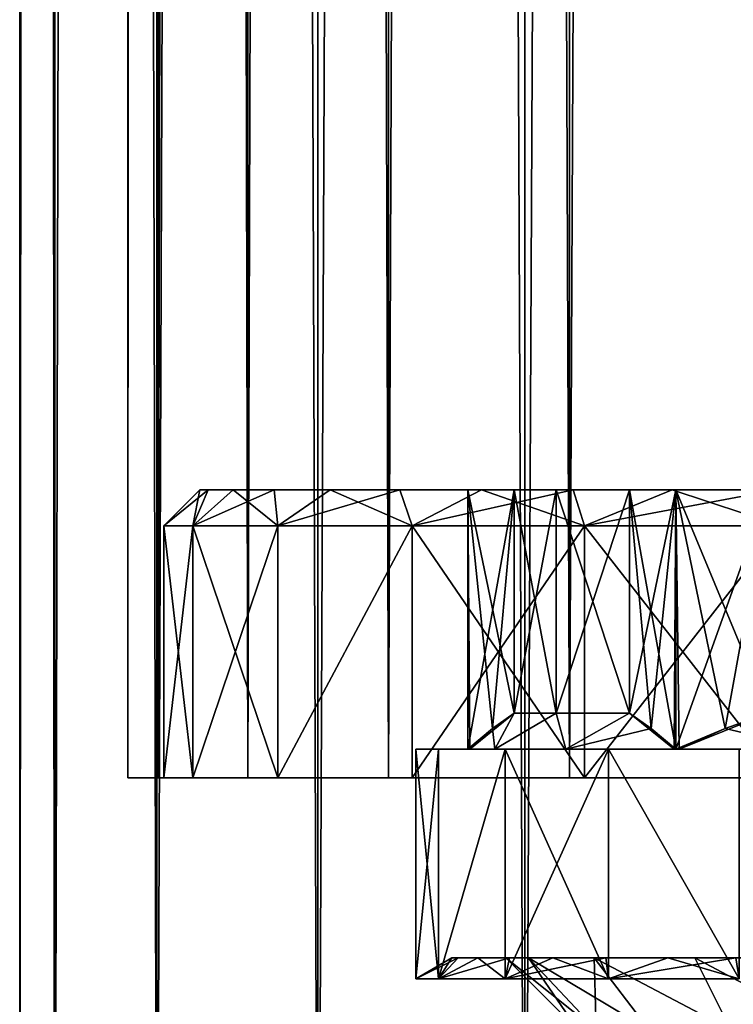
# Model space of a CAD drawing. Header units: millimetres. Extents: x -144 to 364, y -408 to 1133.
# Tile 170 of 256: x -12 to -2, y 47 to 60. Entities that reach past the tile are written whole.
import ezdxf

# ---------------------------------------------------------------- set-up
doc = ezdxf.new("R2010")
doc.units = ezdxf.units.MM
doc.header["$LTSCALE"] = 41.718519
for name, color, linetype in [('356', 7, 'CONTINUOUS'), ('373', 7, 'CONTINUOUS'), ('374', 7, 'CONTINUOUS'), ('379', 7, 'CONTINUOUS'), ('380', 7, 'CONTINUOUS'), ('406', 7, 'CONTINUOUS'), ('407', 7, 'CONTINUOUS'), ('408', 7, 'CONTINUOUS'), ('412', 7, 'CONTINUOUS'), ('413', 7, 'CONTINUOUS'), ('414', 7, 'CONTINUOUS'), ('415', 7, 'CONTINUOUS'), ('416', 7, 'CONTINUOUS'), ('417', 7, 'CONTINUOUS'), ('419', 7, 'CONTINUOUS'), ('421', 7, 'CONTINUOUS'), ('422', 7, 'CONTINUOUS'), ('423', 7, 'CONTINUOUS'), ('426', 7, 'CONTINUOUS'), ('427', 7, 'CONTINUOUS'), ('428', 7, 'CONTINUOUS'), ('439', 7, 'CONTINUOUS'), ('440', 7, 'CONTINUOUS'), ('755', 7, 'CONTINUOUS'), ('756', 7, 'CONTINUOUS'), ('758', 7, 'CONTINUOUS'), ('759', 7, 'CONTINUOUS'), ('760', 7, 'CONTINUOUS'), ('761', 7, 'CONTINUOUS'), ('762', 7, 'CONTINUOUS')]:
    doc.layers.add(name, color=color, linetype=linetype)

msp = doc.modelspace()

# ---------------------------------------------------------------- linework, layer by layer
at = {"layer": '356', "color": 7, "linetype": 'CONTINUOUS', "true_color": 0xaaaaaa}
for points in [[(-5.909, 47.25, -1.042), (-6, 47.25), (-4.933, 47.25, -1.796), (-5.909, 47.25, -1.042)], [(-6, 47.25), (-5.909, 47.25, 1.042), (-5.25, 47.25), (-6, 47.25)], [(-6, 47.25), (-5.25, 47.25), (-4.933, 47.25, -1.796), (-6, 47.25)], [(-5.638, 47.25, -2.052), (-5.909, 47.25, -1.042), (-4.933, 47.25, -1.796), (-5.638, 47.25, -2.052)], [(-5.909, 47.25, 1.042), (-5.638, 47.25, 2.052), (-4.933, 47.25, 1.796), (-5.909, 47.25, 1.042)], [(-5.25, 47.25), (-5.909, 47.25, 1.042), (-4.933, 47.25, 1.796), (-5.25, 47.25)], [(-5.196, 47.25, -3), (-5.638, 47.25, -2.052), (-4.022, 47.25, -3.375), (-5.196, 47.25, -3)], [(-4.022, 47.25, -3.375), (-5.638, 47.25, -2.052), (-4.933, 47.25, -1.796), (-4.022, 47.25, -3.375)], [(-5.638, 47.25, 2.052), (-5.196, 47.25, 3), (-4.933, 47.25, 1.796), (-5.638, 47.25, 2.052)], [(-4.596, 47.25, -3.857), (-5.196, 47.25, -3), (-4.022, 47.25, -3.375), (-4.596, 47.25, -3.857)], [(-5.196, 47.25, 3), (-4.596, 47.25, 3.857), (-4.022, 47.25, 3.375), (-5.196, 47.25, 3)], [(-4.933, 47.25, 1.796), (-5.196, 47.25, 3), (-4.022, 47.25, 3.375), (-4.933, 47.25, 1.796)], [(-3.857, 47.25, -4.596), (-4.596, 47.25, -3.857), (-2.625, 47.25, -4.547), (-3.857, 47.25, -4.596)], [(-2.625, 47.25, -4.547), (-4.596, 47.25, -3.857), (-4.022, 47.25, -3.375), (-2.625, 47.25, -4.547)], [(-4.596, 47.25, 3.857), (-3.857, 47.25, 4.596), (-2.625, 47.25, 4.547), (-4.596, 47.25, 3.857)], [(-4.022, 47.25, 3.375), (-4.596, 47.25, 3.857), (-2.625, 47.25, 4.547), (-4.022, 47.25, 3.375)], [(-3, 47.25, -5.196), (-3.857, 47.25, -4.596), (-0.912, 47.25, -5.17), (-3, 47.25, -5.196)], [(-0.912, 47.25, -5.17), (-3.857, 47.25, -4.596), (-2.625, 47.25, -4.547), (-0.912, 47.25, -5.17)], [(-3.857, 47.25, 4.596), (-3, 47.25, 5.196), (-0.912, 47.25, 5.17), (-3.857, 47.25, 4.596)], [(-2.625, 47.25, 4.547), (-3.857, 47.25, 4.596), (-0.912, 47.25, 5.17), (-2.625, 47.25, 4.547)], [(-2.052, 47.25, -5.638), (-3, 47.25, -5.196), (2.052, 47.25, -5.638), (-2.052, 47.25, -5.638)], [(2.052, 47.25, -5.638), (-3, 47.25, -5.196), (3, 47.25, -5.196), (2.052, 47.25, -5.638)], [(3, 47.25, -5.196), (-3, 47.25, -5.196), (-0.912, 47.25, -5.17), (3, 47.25, -5.196)], [(-2.052, 47.25, 5.638), (3, 47.25, 5.196), (-3, 47.25, 5.196), (-2.052, 47.25, 5.638)], [(-3, 47.25, 5.196), (3, 47.25, 5.196), (0.912, 47.25, 5.17), (-3, 47.25, 5.196)], [(-0.912, 47.25, 5.17), (-3, 47.25, 5.196), (0.912, 47.25, 5.17), (-0.912, 47.25, 5.17)]]:
    msp.add_3dface(points, dxfattribs=at)
at = {"layer": '373', "color": 7, "linetype": 'CONTINUOUS', "true_color": 0xaaaaaa}
for points in [[(-6, 47.25), (-6.5, 46.961), (-6.182, 46.961, 2.009), (-6, 47.25)], [(-5.909, 47.25, 1.042), (-6, 47.25), (-6.182, 46.961, 2.009), (-5.909, 47.25, 1.042)], [(-5.638, 47.25, 2.052), (-5.909, 47.25, 1.042), (-6.182, 46.961, 2.009), (-5.638, 47.25, 2.052)], [(-5.259, 46.961, 3.821), (-5.638, 47.25, 2.052), (-6.182, 46.961, 2.009), (-5.259, 46.961, 3.821)], [(-5.196, 47.25, 3), (-5.638, 47.25, 2.052), (-5.259, 46.961, 3.821), (-5.196, 47.25, 3)], [(-4.596, 47.25, 3.857), (-5.196, 47.25, 3), (-5.259, 46.961, 3.821), (-4.596, 47.25, 3.857)], [(-3.821, 46.961, 5.259), (-4.596, 47.25, 3.857), (-5.259, 46.961, 3.821), (-3.821, 46.961, 5.259)], [(-3.857, 47.25, 4.596), (-4.596, 47.25, 3.857), (-3.821, 46.961, 5.259), (-3.857, 47.25, 4.596)], [(-3, 47.25, 5.196), (-3.857, 47.25, 4.596), (-3.821, 46.961, 5.259), (-3, 47.25, 5.196)], [(-2.009, 46.961, 6.182), (-3, 47.25, 5.196), (-3.821, 46.961, 5.259), (-2.009, 46.961, 6.182)], [(-2.052, 47.25, 5.638), (-3, 47.25, 5.196), (-2.009, 46.961, 6.182), (-2.052, 47.25, 5.638)]]:
    msp.add_3dface(points, dxfattribs=at)
at = {"layer": '374', "color": 7, "linetype": 'CONTINUOUS', "true_color": 0xaaaaaa}
for points in [[(-6, 47.25), (-5.909, 47.25, -1.042), (-6.5, 46.961), (-6, 47.25)], [(-6.5, 46.961), (-5.909, 47.25, -1.042), (-6.182, 46.961, -2.009), (-6.5, 46.961)], [(-5.909, 47.25, -1.042), (-5.638, 47.25, -2.052), (-6.182, 46.961, -2.009), (-5.909, 47.25, -1.042)], [(-5.638, 47.25, -2.052), (-5.196, 47.25, -3), (-6.182, 46.961, -2.009), (-5.638, 47.25, -2.052)], [(-6.182, 46.961, -2.009), (-5.196, 47.25, -3), (-5.259, 46.961, -3.821), (-6.182, 46.961, -2.009)], [(-5.196, 47.25, -3), (-4.596, 47.25, -3.857), (-5.259, 46.961, -3.821), (-5.196, 47.25, -3)], [(-4.596, 47.25, -3.857), (-3.857, 47.25, -4.596), (-5.259, 46.961, -3.821), (-4.596, 47.25, -3.857)], [(-5.259, 46.961, -3.821), (-3.857, 47.25, -4.596), (-3.821, 46.961, -5.259), (-5.259, 46.961, -3.821)], [(-3.857, 47.25, -4.596), (-3, 47.25, -5.196), (-3.821, 46.961, -5.259), (-3.857, 47.25, -4.596)], [(-3, 47.25, -5.196), (-2.052, 47.25, -5.638), (-3.821, 46.961, -5.259), (-3, 47.25, -5.196)], [(-3.821, 46.961, -5.259), (-2.052, 47.25, -5.638), (-2.009, 46.961, -6.182), (-3.821, 46.961, -5.259)]]:
    msp.add_3dface(points, dxfattribs=at)
at = {"layer": '379', "color": 7, "linetype": 'CONTINUOUS', "true_color": 0xaaaaaa}
for points in [[(-5.25, 47.25), (-4.933, 47.25, 1.796), (-4.25, 46.25), (-5.25, 47.25)], [(-4.933, 47.25, 1.796), (-4.022, 47.25, 3.375), (-3.994, 46.25, 1.454), (-4.933, 47.25, 1.796)], [(-4.933, 47.25, 1.796), (-3.994, 46.25, 1.454), (-4.25, 46.25), (-4.933, 47.25, 1.796)], [(-4.022, 47.25, 3.375), (-2.625, 47.25, 4.547), (-2.125, 46.25, 3.681), (-4.022, 47.25, 3.375)], [(-4.022, 47.25, 3.375), (-2.125, 46.25, 3.681), (-3.256, 46.25, 2.732), (-4.022, 47.25, 3.375)], [(-4.022, 47.25, 3.375), (-3.256, 46.25, 2.732), (-3.994, 46.25, 1.454), (-4.022, 47.25, 3.375)], [(-2.625, 47.25, 4.547), (-0.912, 47.25, 5.17), (-0.738, 46.25, 4.185), (-2.625, 47.25, 4.547)], [(-2.625, 47.25, 4.547), (-0.738, 46.25, 4.185), (-2.125, 46.25, 3.681), (-2.625, 47.25, 4.547)]]:
    msp.add_3dface(points, dxfattribs=at)
at = {"layer": '380', "color": 7, "linetype": 'CONTINUOUS', "true_color": 0xaaaaaa}
for points in [[(-4.933, 47.25, -1.796), (-5.25, 47.25), (-3.994, 46.25, -1.454), (-4.933, 47.25, -1.796)], [(-5.25, 47.25), (-4.25, 46.25), (-3.994, 46.25, -1.454), (-5.25, 47.25)], [(-4.022, 47.25, -3.375), (-4.933, 47.25, -1.796), (-3.256, 46.25, -2.732), (-4.022, 47.25, -3.375)], [(-4.933, 47.25, -1.796), (-3.994, 46.25, -1.454), (-3.256, 46.25, -2.732), (-4.933, 47.25, -1.796)], [(-2.625, 47.25, -4.547), (-4.022, 47.25, -3.375), (-2.125, 46.25, -3.681), (-2.625, 47.25, -4.547)], [(-4.022, 47.25, -3.375), (-3.256, 46.25, -2.732), (-2.125, 46.25, -3.681), (-4.022, 47.25, -3.375)], [(-0.912, 47.25, -5.17), (-2.625, 47.25, -4.547), (-0.738, 46.25, -4.185), (-0.912, 47.25, -5.17)], [(-2.625, 47.25, -4.547), (-2.125, 46.25, -3.681), (-0.738, 46.25, -4.185), (-2.625, 47.25, -4.547)]]:
    msp.add_3dface(points, dxfattribs=at)
at = {"layer": '406', "color": 7, "linetype": 'CONTINUOUS', "true_color": 0xaaaaaa}
for points in [[(-10, 49.75), (-9.595, 49.75, 2.817), (-10, 53.25), (-10, 49.75)], [(-10, 53.25), (-9.595, 49.75, 2.817), (-9.595, 53.25, 2.817), (-10, 53.25)], [(-9.595, 49.75, 2.817), (-8.413, 49.75, 5.406), (-9.595, 53.25, 2.817), (-9.595, 49.75, 2.817)], [(-9.595, 53.25, 2.817), (-8.413, 49.75, 5.406), (-8.413, 53.25, 5.406), (-9.595, 53.25, 2.817)], [(-8.413, 49.75, 5.406), (-6.549, 49.75, 7.558), (-6.549, 53.25, 7.557), (-8.413, 49.75, 5.406)], [(-8.413, 53.25, 5.406), (-8.413, 49.75, 5.406), (-6.549, 53.25, 7.557), (-8.413, 53.25, 5.406)], [(-6.549, 49.75, 7.558), (-4.154, 49.75, 9.096), (-6.549, 53.25, 7.557), (-6.549, 49.75, 7.558)], [(-6.549, 53.25, 7.557), (-4.154, 49.75, 9.096), (-4.154, 53.25, 9.096), (-6.549, 53.25, 7.557)], [(-4.154, 49.75, 9.096), (-1.423, 49.75, 9.898), (-4.154, 53.25, 9.096), (-4.154, 49.75, 9.096)], [(-4.154, 53.25, 9.096), (-1.423, 49.75, 9.898), (-1.423, 53.25, 9.898), (-4.154, 53.25, 9.096)]]:
    msp.add_3dface(points, dxfattribs=at)
at = {"layer": '407', "color": 7, "linetype": 'CONTINUOUS', "true_color": 0xaaaaaa}
for points in [[(-10, 49.75), (-10.5, 49.75), (-10.075, 49.75, 2.958), (-10, 49.75)], [(-10.5, 49.75), (-10, 49.75), (-9.595, 49.75, -2.817), (-10.5, 49.75)], [(-10.075, 49.75, -2.958), (-10.5, 49.75), (-9.595, 49.75, -2.817), (-10.075, 49.75, -2.958)], [(-8.413, 49.75, 5.406), (-9.595, 49.75, 2.817), (-10.075, 49.75, 2.958), (-8.413, 49.75, 5.406)], [(-8.833, 49.75, 5.677), (-8.413, 49.75, 5.406), (-10.075, 49.75, 2.958), (-8.833, 49.75, 5.677)], [(-9.595, 49.75, 2.817), (-10, 49.75), (-10.075, 49.75, 2.958), (-9.595, 49.75, 2.817)], [(-8.833, 49.75, -5.677), (-10.075, 49.75, -2.958), (-8.413, 49.75, -5.406), (-8.833, 49.75, -5.677)], [(-8.413, 49.75, -5.406), (-10.075, 49.75, -2.958), (-9.595, 49.75, -2.817), (-8.413, 49.75, -5.406)], [(-6.549, 49.75, 7.558), (-8.413, 49.75, 5.406), (-8.833, 49.75, 5.677), (-6.549, 49.75, 7.558)], [(-6.876, 49.75, 7.935), (-6.549, 49.75, 7.558), (-8.833, 49.75, 5.677), (-6.876, 49.75, 7.935)], [(-6.876, 49.75, -7.935), (-8.833, 49.75, -5.677), (-6.549, 49.75, -7.558), (-6.876, 49.75, -7.935)], [(-6.549, 49.75, -7.558), (-8.833, 49.75, -5.677), (-8.413, 49.75, -5.406), (-6.549, 49.75, -7.558)], [(-4.154, 49.75, 9.096), (-6.549, 49.75, 7.558), (-6.876, 49.75, 7.935), (-4.154, 49.75, 9.096)], [(-4.362, 49.75, 9.551), (-4.154, 49.75, 9.096), (-6.876, 49.75, 7.935), (-4.362, 49.75, 9.551)], [(-4.362, 49.75, -9.551), (-6.876, 49.75, -7.935), (-4.154, 49.75, -9.096), (-4.362, 49.75, -9.551)], [(-4.154, 49.75, -9.096), (-6.876, 49.75, -7.935), (-6.549, 49.75, -7.558), (-4.154, 49.75, -9.096)], [(-1.423, 49.75, 9.898), (-4.154, 49.75, 9.096), (-4.362, 49.75, 9.551), (-1.423, 49.75, 9.898)], [(-1.494, 49.75, 10.393), (-1.423, 49.75, 9.898), (-4.362, 49.75, 9.551), (-1.494, 49.75, 10.393)], [(-1.494, 49.75, -10.393), (-4.362, 49.75, -9.551), (1.494, 49.75, -10.393), (-1.494, 49.75, -10.393)], [(1.494, 49.75, -10.393), (-4.362, 49.75, -9.551), (-1.423, 49.75, -9.898), (1.494, 49.75, -10.393)], [(-1.423, 49.75, -9.898), (-4.362, 49.75, -9.551), (-4.154, 49.75, -9.096), (-1.423, 49.75, -9.898)]]:
    msp.add_3dface(points, dxfattribs=at)
at = {"layer": '408', "color": 7, "linetype": 'CONTINUOUS', "true_color": 0xaaaaaa}
for points in [[(-11.514, 696.25, 3.381), (-12, 696.25), (-11.514, 39.15, 3.381), (-11.514, 696.25, 3.381)], [(-11.514, 39.15, 3.381), (-12, 696.25), (-12, 39.15), (-11.514, 39.15, 3.381)], [(-10.095, 696.25, 6.488), (-11.514, 696.25, 3.381), (-10.095, 39.15, 6.488), (-10.095, 696.25, 6.488)], [(-10.095, 39.15, 6.488), (-11.514, 696.25, 3.381), (-11.514, 39.15, 3.381), (-10.095, 39.15, 6.488)], [(-7.858, 696.25, 9.069), (-10.095, 696.25, 6.488), (-7.858, 39.15, 9.069), (-7.858, 696.25, 9.069)], [(-7.858, 39.15, 9.069), (-10.095, 696.25, 6.488), (-10.095, 39.15, 6.488), (-7.858, 39.15, 9.069)], [(-4.985, 696.25, 10.916), (-7.858, 696.25, 9.069), (-4.985, 39.15, 10.916), (-4.985, 696.25, 10.916)], [(-4.985, 39.15, 10.916), (-7.858, 696.25, 9.069), (-7.858, 39.15, 9.069), (-4.985, 39.15, 10.916)], [(-1.708, 696.25, 11.878), (-4.985, 696.25, 10.916), (-1.708, 39.15, 11.878), (-1.708, 696.25, 11.878)], [(-1.708, 39.15, 11.878), (-4.985, 696.25, 10.916), (-4.985, 39.15, 10.916), (-1.708, 39.15, 11.878)]]:
    msp.add_3dface(points, dxfattribs=at)
at = {"layer": '412', "color": 7, "linetype": 'CONTINUOUS', "true_color": 0xaaaaaa}
for points in [[(-6.182, 46.961, 2.009), (-6.5, 46.961), (-6.182, 50.15, 2.009), (-6.182, 46.961, 2.009)], [(-6.182, 50.15, 2.009), (-6.5, 46.961), (-6.5, 50.15), (-6.182, 50.15, 2.009)], [(-5.259, 46.961, 3.821), (-6.182, 46.961, 2.009), (-5.259, 50.15, 3.821), (-5.259, 46.961, 3.821)], [(-5.259, 50.15, 3.821), (-6.182, 46.961, 2.009), (-6.182, 50.15, 2.009), (-5.259, 50.15, 3.821)], [(-3.821, 46.961, 5.259), (-5.259, 46.961, 3.821), (-3.821, 50.15, 5.259), (-3.821, 46.961, 5.259)], [(-3.821, 50.15, 5.259), (-5.259, 46.961, 3.821), (-5.259, 50.15, 3.821), (-3.821, 50.15, 5.259)], [(-2.009, 46.961, 6.182), (-3.821, 46.961, 5.259), (-3.821, 50.15, 5.259), (-2.009, 46.961, 6.182)], [(-2.009, 50.15, 6.182), (-2.009, 46.961, 6.182), (-3.821, 50.15, 5.259), (-2.009, 50.15, 6.182)]]:
    msp.add_3dface(points, dxfattribs=at)
at = {"layer": '413', "color": 7, "linetype": 'CONTINUOUS', "true_color": 0xaaaaaa}
for points in [[(-6.182, 50.15, 2.009), (-6.5, 50.15), (-5.399, 50.15, 1.979), (-6.182, 50.15, 2.009)], [(-6.5, 50.15), (-6.182, 50.15, -2.009), (-5.774, 50.15), (-6.5, 50.15)], [(-5.399, 50.15, 1.979), (-6.5, 50.15), (-5.75, 50.15, 0.041), (-5.399, 50.15, 1.979)], [(-5.75, 50.15, 0.041), (-6.5, 50.15), (-5.774, 50.15), (-5.75, 50.15, 0.041)], [(-5.259, 50.15, 3.821), (-6.182, 50.15, 2.009), (-4.414, 50.15, 3.686), (-5.259, 50.15, 3.821)], [(-4.414, 50.15, 3.686), (-6.182, 50.15, 2.009), (-5.399, 50.15, 1.979), (-4.414, 50.15, 3.686)], [(-6.182, 50.15, -2.009), (-5.259, 50.15, -3.821), (-4.414, 50.15, -3.686), (-6.182, 50.15, -2.009)], [(-5.774, 50.15), (-6.182, 50.15, -2.009), (-5.75, 50.15, -0.041), (-5.774, 50.15)], [(-5.75, 50.15, -0.041), (-6.182, 50.15, -2.009), (-5.399, 50.15, -1.979), (-5.75, 50.15, -0.041)], [(-5.399, 50.15, -1.979), (-6.182, 50.15, -2.009), (-4.414, 50.15, -3.686), (-5.399, 50.15, -1.979)], [(-3.821, 50.15, 5.259), (-5.259, 50.15, 3.821), (-2.887, 50.15, 5), (-3.821, 50.15, 5.259)], [(-2.887, 50.15, 5), (-5.259, 50.15, 3.821), (-2.91, 50.15, 4.959), (-2.887, 50.15, 5)], [(-2.91, 50.15, 4.959), (-5.259, 50.15, 3.821), (-4.414, 50.15, 3.686), (-2.91, 50.15, 4.959)], [(-5.259, 50.15, -3.821), (-3.821, 50.15, -5.259), (-2.91, 50.15, -4.959), (-5.259, 50.15, -3.821)], [(-4.414, 50.15, -3.686), (-5.259, 50.15, -3.821), (-2.91, 50.15, -4.959), (-4.414, 50.15, -3.686)], [(2.009, 50.15, 6.182), (-2.009, 50.15, 6.182), (-3.821, 50.15, 5.259), (2.009, 50.15, 6.182)], [(2.009, 50.15, 6.182), (-3.821, 50.15, 5.259), (-0.985, 50.15, 5.665), (2.009, 50.15, 6.182)], [(-0.985, 50.15, 5.665), (-3.821, 50.15, 5.259), (-2.887, 50.15, 5), (-0.985, 50.15, 5.665)], [(-3.821, 50.15, -5.259), (-2.009, 50.15, -6.182), (-0.985, 50.15, -5.665), (-3.821, 50.15, -5.259)], [(-2.91, 50.15, -4.959), (-3.821, 50.15, -5.259), (-2.887, 50.15, -5), (-2.91, 50.15, -4.959)], [(-2.887, 50.15, -5), (-3.821, 50.15, -5.259), (-2.839, 50.15, -5), (-2.887, 50.15, -5)], [(-2.839, 50.15, -5), (-3.821, 50.15, -5.259), (-0.985, 50.15, -5.665), (-2.839, 50.15, -5)], [(-2.839, 50.15, 5), (-0.985, 50.15, 5.665), (-2.887, 50.15, 5), (-2.839, 50.15, 5)]]:
    msp.add_3dface(points, dxfattribs=at)
at = {"layer": '414', "color": 7, "linetype": 'CONTINUOUS', "true_color": 0xaaaaaa}
for points in [[(-4.547, 50.65, 2.625), (-5.131, 50.65, 1.114), (-4.547, 53.75, 2.625), (-4.547, 50.65, 2.625)], [(-4.547, 53.75, 2.625), (-5.131, 50.65, 1.114), (-5.131, 53.75, 1.114), (-4.547, 53.75, 2.625)], [(-3.53, 50.65, 3.886), (-4.547, 50.65, 2.625), (-3.53, 53.75, 3.886), (-3.53, 50.65, 3.886)], [(-3.53, 53.75, 3.886), (-4.547, 50.65, 2.625), (-4.547, 53.75, 2.625), (-3.53, 53.75, 3.886)]]:
    msp.add_3dface(points, dxfattribs=at)
at = {"layer": '415', "color": 7, "linetype": 'CONTINUOUS', "true_color": 0xaaaaaa}
for points in [[(-9.383, 53.75, -1.486), (-9.5, 53.75), (-5.131, 53.75, -1.114), (-9.383, 53.75, -1.486)], [(-9.5, 53.75), (-9.383, 53.75, 1.486), (-5.774, 53.75), (-9.5, 53.75)], [(-5.131, 53.75, -1.114), (-9.5, 53.75), (-5.774, 53.75), (-5.131, 53.75, -1.114)], [(-4.547, 53.75, 2.625), (-5.131, 53.75, 1.114), (-9.383, 53.75, 1.486), (-4.547, 53.75, 2.625)], [(-9.035, 53.75, 2.936), (-4.547, 53.75, 2.625), (-9.383, 53.75, 1.486), (-9.035, 53.75, 2.936)], [(-9.383, 53.75, 1.486), (-5.131, 53.75, 1.114), (-5.774, 53.75), (-9.383, 53.75, 1.486)], [(-9.035, 53.75, -2.936), (-9.383, 53.75, -1.486), (-4.547, 53.75, -2.625), (-9.035, 53.75, -2.936)], [(-4.547, 53.75, -2.625), (-9.383, 53.75, -1.486), (-5.131, 53.75, -1.114), (-4.547, 53.75, -2.625)], [(-3.53, 53.75, 3.886), (-4.547, 53.75, 2.625), (-9.035, 53.75, 2.936), (-3.53, 53.75, 3.886)], [(-8.465, 53.75, 4.313), (-3.53, 53.75, 3.886), (-9.035, 53.75, 2.936), (-8.465, 53.75, 4.313)], [(-8.465, 53.75, -4.313), (-9.035, 53.75, -2.936), (-3.53, 53.75, -3.886), (-8.465, 53.75, -4.313)], [(-3.53, 53.75, -3.886), (-9.035, 53.75, -2.936), (-4.547, 53.75, -2.625), (-3.53, 53.75, -3.886)], [(-3.53, 53.75, 3.886), (-8.465, 53.75, 4.313), (-2.887, 53.75, 5), (-3.53, 53.75, 3.886)], [(-7.686, 53.75, -5.584), (-8.465, 53.75, -4.313), (-2.887, 53.75, -5), (-7.686, 53.75, -5.584)], [(-2.887, 53.75, -5), (-8.465, 53.75, -4.313), (-3.53, 53.75, -3.886), (-2.887, 53.75, -5)], [(-8.465, 53.75, 4.313), (-7.686, 53.75, 5.584), (-2.887, 53.75, 5), (-8.465, 53.75, 4.313)], [(-6.718, 53.75, -6.718), (-7.686, 53.75, -5.584), (6.718, 53.75, -6.718), (-6.718, 53.75, -6.718)], [(6.718, 53.75, -6.718), (-7.686, 53.75, -5.584), (7.686, 53.75, -5.584), (6.718, 53.75, -6.718)], [(7.686, 53.75, -5.584), (-7.686, 53.75, -5.584), (0, 53.75, -5.25), (7.686, 53.75, -5.584)], [(0, 53.75, -5.25), (-7.686, 53.75, -5.584), (-2.887, 53.75, -5), (0, 53.75, -5.25)], [(-6.718, 53.75, 6.718), (7.686, 53.75, 5.584), (-7.686, 53.75, 5.584), (-6.718, 53.75, 6.718)], [(-7.686, 53.75, 5.584), (7.686, 53.75, 5.584), (0, 53.75, 5.25), (-7.686, 53.75, 5.584)], [(-2.887, 53.75, 5), (-7.686, 53.75, 5.584), (-1.601, 53.75, 5), (-2.887, 53.75, 5)], [(-1.601, 53.75, 5), (-7.686, 53.75, 5.584), (0, 53.75, 5.25), (-1.601, 53.75, 5)], [(-5.584, 53.75, -7.686), (-6.718, 53.75, -6.718), (5.584, 53.75, -7.686), (-5.584, 53.75, -7.686)], [(5.584, 53.75, -7.686), (-6.718, 53.75, -6.718), (6.718, 53.75, -6.718), (5.584, 53.75, -7.686)], [(6.718, 53.75, 6.718), (7.686, 53.75, 5.584), (-6.718, 53.75, 6.718), (6.718, 53.75, 6.718)], [(-5.584, 53.75, 7.686), (6.718, 53.75, 6.718), (-6.718, 53.75, 6.718), (-5.584, 53.75, 7.686)], [(-4.313, 53.75, -8.465), (-5.584, 53.75, -7.686), (4.313, 53.75, -8.465), (-4.313, 53.75, -8.465)], [(4.313, 53.75, -8.465), (-5.584, 53.75, -7.686), (5.584, 53.75, -7.686), (4.313, 53.75, -8.465)], [(5.584, 53.75, 7.686), (6.718, 53.75, 6.718), (-5.584, 53.75, 7.686), (5.584, 53.75, 7.686)], [(-4.313, 53.75, 8.465), (5.584, 53.75, 7.686), (-5.584, 53.75, 7.686), (-4.313, 53.75, 8.465)], [(-2.936, 53.75, -9.035), (-4.313, 53.75, -8.465), (2.936, 53.75, -9.035), (-2.936, 53.75, -9.035)], [(2.936, 53.75, -9.035), (-4.313, 53.75, -8.465), (4.313, 53.75, -8.465), (2.936, 53.75, -9.035)], [(4.313, 53.75, 8.465), (5.584, 53.75, 7.686), (-4.313, 53.75, 8.465), (4.313, 53.75, 8.465)], [(-2.936, 53.75, 9.035), (4.313, 53.75, 8.465), (-4.313, 53.75, 8.465), (-2.936, 53.75, 9.035)], [(-1.486, 53.75, -9.383), (-2.936, 53.75, -9.035), (1.486, 53.75, -9.383), (-1.486, 53.75, -9.383)], [(1.486, 53.75, -9.383), (-2.936, 53.75, -9.035), (2.936, 53.75, -9.035), (1.486, 53.75, -9.383)], [(2.936, 53.75, 9.035), (4.313, 53.75, 8.465), (-2.936, 53.75, 9.035), (2.936, 53.75, 9.035)], [(-1.486, 53.75, 9.383), (2.936, 53.75, 9.035), (-2.936, 53.75, 9.035), (-1.486, 53.75, 9.383)], [(-1.601, 53.75, -5), (0, 53.75, -5.25), (-2.887, 53.75, -5), (-1.601, 53.75, -5)]]:
    msp.add_3dface(points, dxfattribs=at)
at = {"layer": '416', "color": 7, "linetype": 'CONTINUOUS', "true_color": 0xaaaaaa}
for points in [[(-10, 49.75), (-10, 53.25), (-9.595, 53.25, -2.817), (-10, 49.75)], [(-9.595, 49.75, -2.817), (-10, 49.75), (-9.595, 53.25, -2.817), (-9.595, 49.75, -2.817)], [(-8.413, 49.75, -5.406), (-9.595, 49.75, -2.817), (-8.413, 53.25, -5.406), (-8.413, 49.75, -5.406)], [(-8.413, 53.25, -5.406), (-9.595, 49.75, -2.817), (-9.595, 53.25, -2.817), (-8.413, 53.25, -5.406)], [(-6.549, 49.75, -7.558), (-8.413, 49.75, -5.406), (-6.549, 53.25, -7.557), (-6.549, 49.75, -7.558)], [(-6.549, 53.25, -7.557), (-8.413, 49.75, -5.406), (-8.413, 53.25, -5.406), (-6.549, 53.25, -7.557)], [(-4.154, 49.75, -9.096), (-6.549, 49.75, -7.558), (-4.154, 53.25, -9.096), (-4.154, 49.75, -9.096)], [(-4.154, 53.25, -9.096), (-6.549, 49.75, -7.558), (-6.549, 53.25, -7.557), (-4.154, 53.25, -9.096)], [(-1.423, 49.75, -9.898), (-4.154, 49.75, -9.096), (-1.423, 53.25, -9.898), (-1.423, 49.75, -9.898)], [(-1.423, 53.25, -9.898), (-4.154, 49.75, -9.096), (-4.154, 53.25, -9.096), (-1.423, 53.25, -9.898)]]:
    msp.add_3dface(points, dxfattribs=at)
at = {"layer": '417', "color": 7, "linetype": 'CONTINUOUS', "true_color": 0xaaaaaa}
for points in [[(-12, 39.15), (-12, 696.25), (-11.514, 696.25, -3.381), (-12, 39.15)], [(-11.514, 39.15, -3.381), (-12, 39.15), (-11.514, 696.25, -3.381), (-11.514, 39.15, -3.381)], [(-10.095, 39.15, -6.488), (-11.514, 39.15, -3.381), (-10.095, 696.25, -6.488), (-10.095, 39.15, -6.488)], [(-10.095, 696.25, -6.488), (-11.514, 39.15, -3.381), (-11.514, 696.25, -3.381), (-10.095, 696.25, -6.488)], [(-7.858, 39.15, -9.069), (-10.095, 39.15, -6.488), (-7.858, 696.25, -9.069), (-7.858, 39.15, -9.069)], [(-7.858, 696.25, -9.069), (-10.095, 39.15, -6.488), (-10.095, 696.25, -6.488), (-7.858, 696.25, -9.069)], [(-4.985, 39.15, -10.916), (-7.858, 39.15, -9.069), (-4.985, 696.25, -10.916), (-4.985, 39.15, -10.916)], [(-4.985, 696.25, -10.916), (-7.858, 39.15, -9.069), (-7.858, 696.25, -9.069), (-4.985, 696.25, -10.916)], [(-1.708, 39.15, -11.878), (-4.985, 39.15, -10.916), (-1.708, 696.25, -11.878), (-1.708, 39.15, -11.878)], [(-1.708, 696.25, -11.878), (-4.985, 39.15, -10.916), (-4.985, 696.25, -10.916), (-1.708, 696.25, -11.878)]]:
    msp.add_3dface(points, dxfattribs=at)
at = {"layer": '419', "color": 7, "linetype": 'CONTINUOUS', "true_color": 0xaaaaaa}
for points in [[(-6.5, 46.961), (-6.182, 46.961, -2.009), (-6.5, 50.15), (-6.5, 46.961)], [(-6.5, 50.15), (-6.182, 46.961, -2.009), (-6.182, 50.15, -2.009), (-6.5, 50.15)], [(-6.182, 46.961, -2.009), (-5.259, 46.961, -3.821), (-5.259, 50.15, -3.821), (-6.182, 46.961, -2.009)], [(-6.182, 46.961, -2.009), (-5.259, 50.15, -3.821), (-6.182, 50.15, -2.009), (-6.182, 46.961, -2.009)], [(-5.259, 46.961, -3.821), (-3.821, 46.961, -5.259), (-5.259, 50.15, -3.821), (-5.259, 46.961, -3.821)], [(-3.821, 46.961, -5.259), (-3.821, 50.15, -5.259), (-5.259, 50.15, -3.821), (-3.821, 46.961, -5.259)], [(-3.821, 46.961, -5.259), (-2.009, 46.961, -6.182), (-3.821, 50.15, -5.259), (-3.821, 46.961, -5.259)], [(-2.009, 46.961, -6.182), (-2.009, 50.15, -6.182), (-3.821, 50.15, -5.259), (-2.009, 46.961, -6.182)]]:
    msp.add_3dface(points, dxfattribs=at)
at = {"layer": '421', "color": 7, "linetype": 'CONTINUOUS', "true_color": 0xaaaaaa}
for points in [[(-10, 53.25), (-9.595, 53.25, 2.817), (-9.5, 53.75), (-10, 53.25)], [(-9.595, 53.25, 2.817), (-8.413, 53.25, 5.406), (-9.035, 53.75, 2.936), (-9.595, 53.25, 2.817)], [(-9.5, 53.75), (-9.595, 53.25, 2.817), (-9.383, 53.75, 1.486), (-9.5, 53.75)], [(-9.595, 53.25, 2.817), (-9.035, 53.75, 2.936), (-9.383, 53.75, 1.486), (-9.595, 53.25, 2.817)], [(-8.413, 53.25, 5.406), (-8.465, 53.75, 4.313), (-9.035, 53.75, 2.936), (-8.413, 53.25, 5.406)], [(-8.413, 53.25, 5.406), (-7.686, 53.75, 5.584), (-8.465, 53.75, 4.313), (-8.413, 53.25, 5.406)], [(-8.413, 53.25, 5.406), (-6.549, 53.25, 7.557), (-7.686, 53.75, 5.584), (-8.413, 53.25, 5.406)], [(-6.549, 53.25, 7.557), (-6.718, 53.75, 6.718), (-7.686, 53.75, 5.584), (-6.549, 53.25, 7.557)], [(-6.549, 53.25, 7.557), (-5.584, 53.75, 7.686), (-6.718, 53.75, 6.718), (-6.549, 53.25, 7.557)], [(-6.549, 53.25, 7.557), (-4.154, 53.25, 9.096), (-5.584, 53.75, 7.686), (-6.549, 53.25, 7.557)], [(-4.154, 53.25, 9.096), (-4.313, 53.75, 8.465), (-5.584, 53.75, 7.686), (-4.154, 53.25, 9.096)], [(-4.154, 53.25, 9.096), (-2.936, 53.75, 9.035), (-4.313, 53.75, 8.465), (-4.154, 53.25, 9.096)], [(-4.154, 53.25, 9.096), (-1.423, 53.25, 9.898), (-2.936, 53.75, 9.035), (-4.154, 53.25, 9.096)], [(-1.423, 53.25, 9.898), (-1.486, 53.75, 9.383), (-2.936, 53.75, 9.035), (-1.423, 53.25, 9.898)]]:
    msp.add_3dface(points, dxfattribs=at)
at = {"layer": '422', "color": 7, "linetype": 'CONTINUOUS', "true_color": 0xaaaaaa}
for points in [[(-10, 53.25), (-9.5, 53.75), (-9.383, 53.75, -1.486), (-10, 53.25)], [(-10, 53.25), (-9.383, 53.75, -1.486), (-9.595, 53.25, -2.817), (-10, 53.25)], [(-9.383, 53.75, -1.486), (-9.035, 53.75, -2.936), (-9.595, 53.25, -2.817), (-9.383, 53.75, -1.486)], [(-9.035, 53.75, -2.936), (-8.465, 53.75, -4.313), (-9.595, 53.25, -2.817), (-9.035, 53.75, -2.936)], [(-8.465, 53.75, -4.313), (-8.413, 53.25, -5.406), (-9.595, 53.25, -2.817), (-8.465, 53.75, -4.313)], [(-8.465, 53.75, -4.313), (-7.686, 53.75, -5.584), (-8.413, 53.25, -5.406), (-8.465, 53.75, -4.313)], [(-7.686, 53.75, -5.584), (-6.718, 53.75, -6.718), (-8.413, 53.25, -5.406), (-7.686, 53.75, -5.584)], [(-6.718, 53.75, -6.718), (-6.549, 53.25, -7.557), (-8.413, 53.25, -5.406), (-6.718, 53.75, -6.718)], [(-6.718, 53.75, -6.718), (-5.584, 53.75, -7.686), (-6.549, 53.25, -7.557), (-6.718, 53.75, -6.718)], [(-5.584, 53.75, -7.686), (-4.313, 53.75, -8.465), (-6.549, 53.25, -7.557), (-5.584, 53.75, -7.686)], [(-4.313, 53.75, -8.465), (-4.154, 53.25, -9.096), (-6.549, 53.25, -7.557), (-4.313, 53.75, -8.465)], [(-4.313, 53.75, -8.465), (-2.936, 53.75, -9.035), (-4.154, 53.25, -9.096), (-4.313, 53.75, -8.465)], [(-2.936, 53.75, -9.035), (-1.486, 53.75, -9.383), (-4.154, 53.25, -9.096), (-2.936, 53.75, -9.035)], [(-1.486, 53.75, -9.383), (-1.423, 53.25, -9.898), (-4.154, 53.25, -9.096), (-1.486, 53.75, -9.383)]]:
    msp.add_3dface(points, dxfattribs=at)
at = {"layer": '423', "color": 7, "linetype": 'CONTINUOUS', "true_color": 0xaaaaaa}
for points in [[(-5.431, 50.436, -0.592), (-5.399, 50.15, -1.979), (-5.131, 50.65, -1.114), (-5.431, 50.436, -0.592)], [(-5.399, 50.15, -1.979), (-4.414, 50.15, -3.686), (-4.547, 50.65, -2.625), (-5.399, 50.15, -1.979)], [(-5.131, 50.65, -1.114), (-5.399, 50.15, -1.979), (-4.547, 50.65, -2.625), (-5.131, 50.65, -1.114)], [(-4.547, 50.65, -2.625), (-4.414, 50.15, -3.686), (-3.53, 50.65, -3.886), (-4.547, 50.65, -2.625)], [(-4.414, 50.15, -3.686), (-2.91, 50.15, -4.959), (-3.53, 50.65, -3.886), (-4.414, 50.15, -3.686)], [(-3.53, 50.65, -3.886), (-2.91, 50.15, -4.959), (-3.228, 50.436, -4.409), (-3.53, 50.65, -3.886)], [(-5.75, 50.15, -0.041), (-5.399, 50.15, -1.979), (-5.431, 50.436, -0.592), (-5.75, 50.15, -0.041)]]:
    msp.add_3dface(points, dxfattribs=at)
at = {"layer": '426', "color": 7, "linetype": 'CONTINUOUS', "true_color": 0xaaaaaa}
for points in [[(-2.887, 50.15, 5), (-3.53, 53.75, 3.886), (-2.887, 53.75, 5), (-2.887, 50.15, 5)], [(-3.53, 53.75, 3.886), (-2.887, 50.15, 5), (-3.229, 50.436, 4.408), (-3.53, 53.75, 3.886)], [(-3.53, 50.65, 3.886), (-3.53, 53.75, 3.886), (-3.229, 50.436, 4.408), (-3.53, 50.65, 3.886)], [(-2.887, 50.15, 5), (-2.91, 50.15, 4.959), (-3.229, 50.436, 4.408), (-2.887, 50.15, 5)]]:
    msp.add_3dface(points, dxfattribs=at)
at = {"layer": '427', "color": 7, "linetype": 'CONTINUOUS', "true_color": 0xaaaaaa}
for points in [[(-5.774, 50.15), (-5.131, 53.75, -1.114), (-5.774, 53.75), (-5.774, 50.15)], [(-5.131, 53.75, -1.114), (-5.774, 50.15), (-5.431, 50.436, -0.592), (-5.131, 53.75, -1.114)], [(-5.131, 53.75, -1.114), (-5.431, 50.436, -0.592), (-5.131, 50.65, -1.114), (-5.131, 53.75, -1.114)], [(-5.774, 50.15), (-5.75, 50.15, -0.041), (-5.431, 50.436, -0.592), (-5.774, 50.15)]]:
    msp.add_3dface(points, dxfattribs=at)
at = {"layer": '428', "color": 7, "linetype": 'CONTINUOUS', "true_color": 0xaaaaaa}
for points in [[(-2.887, 50.15, -5), (-1.601, 53.75, -5), (-2.887, 53.75, -5), (-2.887, 50.15, -5)], [(-1.601, 53.75, -5), (-2.887, 50.15, -5), (-2.203, 50.436, -5), (-1.601, 53.75, -5)], [(-1.601, 50.65, -5), (-1.601, 53.75, -5), (-2.203, 50.436, -5), (-1.601, 50.65, -5)], [(-2.887, 50.15, -5), (-2.839, 50.15, -5), (-2.203, 50.436, -5), (-2.887, 50.15, -5)]]:
    msp.add_3dface(points, dxfattribs=at)
at = {"layer": '439', "color": 7, "linetype": 'CONTINUOUS', "true_color": 0xaaaaaa}
for points in [[(-10.075, 49.75, 2.958), (-10.5, 49.75), (-10.075, 702.75, 2.958), (-10.075, 49.75, 2.958)], [(-10.075, 702.75, 2.958), (-10.5, 49.75), (-10.5, 376.25), (-10.075, 702.75, 2.958)], [(-8.833, 49.75, 5.677), (-10.075, 49.75, 2.958), (-8.833, 702.75, 5.677), (-8.833, 49.75, 5.677)], [(-10.075, 49.75, 2.958), (-10.075, 702.75, 2.958), (-8.833, 702.75, 5.677), (-10.075, 49.75, 2.958)], [(-6.876, 49.75, 7.935), (-8.833, 49.75, 5.677), (-6.876, 702.75, 7.935), (-6.876, 49.75, 7.935)], [(-8.833, 49.75, 5.677), (-8.833, 702.75, 5.677), (-6.876, 702.75, 7.935), (-8.833, 49.75, 5.677)], [(-4.362, 49.75, 9.551), (-6.876, 49.75, 7.935), (-4.362, 702.75, 9.551), (-4.362, 49.75, 9.551)], [(-6.876, 49.75, 7.935), (-6.876, 702.75, 7.935), (-4.362, 702.75, 9.551), (-6.876, 49.75, 7.935)], [(-1.494, 49.75, 10.393), (-4.362, 49.75, 9.551), (-1.494, 702.75, 10.393), (-1.494, 49.75, 10.393)], [(-4.362, 49.75, 9.551), (-4.362, 702.75, 9.551), (-1.494, 702.75, 10.393), (-4.362, 49.75, 9.551)]]:
    msp.add_3dface(points, dxfattribs=at)
at = {"layer": '440', "color": 7, "linetype": 'CONTINUOUS', "true_color": 0xaaaaaa}
for points in [[(-10.075, 49.75, -2.958), (-10.075, 702.75, -2.958), (-10.5, 702.75), (-10.075, 49.75, -2.958)], [(-10.075, 49.75, -2.958), (-10.5, 702.75), (-10.5, 376.25), (-10.075, 49.75, -2.958)], [(-10.075, 49.75, -2.958), (-8.833, 49.75, -5.677), (-10.075, 702.75, -2.958), (-10.075, 49.75, -2.958)], [(-8.833, 49.75, -5.677), (-8.833, 702.75, -5.677), (-10.075, 702.75, -2.958), (-8.833, 49.75, -5.677)], [(-8.833, 49.75, -5.677), (-6.876, 49.75, -7.935), (-8.833, 702.75, -5.677), (-8.833, 49.75, -5.677)], [(-6.876, 49.75, -7.935), (-6.876, 702.75, -7.935), (-8.833, 702.75, -5.677), (-6.876, 49.75, -7.935)], [(-6.876, 49.75, -7.935), (-4.362, 49.75, -9.551), (-6.876, 702.75, -7.935), (-6.876, 49.75, -7.935)], [(-4.362, 49.75, -9.551), (-4.362, 702.75, -9.551), (-6.876, 702.75, -7.935), (-4.362, 49.75, -9.551)], [(-4.362, 49.75, -9.551), (-1.494, 49.75, -10.393), (-4.362, 702.75, -9.551), (-4.362, 49.75, -9.551)], [(-1.494, 49.75, -10.393), (-1.494, 702.75, -10.393), (-4.362, 702.75, -9.551), (-1.494, 49.75, -10.393)], [(-10.5, 49.75), (-10.075, 49.75, -2.958), (-10.5, 376.25), (-10.5, 49.75)]]:
    msp.add_3dface(points, dxfattribs=at)
at = {"layer": '755', "color": 7, "linetype": 'CONTINUOUS', "true_color": 0xaaaaaa}
for points in [[(-4.547, 53.75, -2.625), (-5.131, 53.75, -1.114), (-4.547, 50.65, -2.625), (-4.547, 53.75, -2.625)], [(-5.131, 53.75, -1.114), (-5.131, 50.65, -1.114), (-4.547, 50.65, -2.625), (-5.131, 53.75, -1.114)], [(-3.53, 53.75, -3.886), (-4.547, 53.75, -2.625), (-3.53, 50.65, -3.886), (-3.53, 53.75, -3.886)], [(-4.547, 53.75, -2.625), (-4.547, 50.65, -2.625), (-3.53, 50.65, -3.886), (-4.547, 53.75, -2.625)]]:
    msp.add_3dface(points, dxfattribs=at)
at = {"layer": '756', "color": 7, "linetype": 'CONTINUOUS', "true_color": 0xaaaaaa}
for points in [[(-0.985, 50.15, -5.665), (-1.601, 50.65, -5), (-2.203, 50.436, -5), (-0.985, 50.15, -5.665)], [(-2.839, 50.15, -5), (-0.985, 50.15, -5.665), (-2.203, 50.436, -5), (-2.839, 50.15, -5)]]:
    msp.add_3dface(points, dxfattribs=at)
at = {"layer": '758', "color": 7, "linetype": 'CONTINUOUS', "true_color": 0xaaaaaa}
for points in [[(-0.985, 50.15, 5.665), (-2.839, 50.15, 5), (-1.601, 50.65, 5), (-0.985, 50.15, 5.665)], [(-1.601, 50.65, 5), (-2.839, 50.15, 5), (-2.204, 50.436, 5), (-1.601, 50.65, 5)]]:
    msp.add_3dface(points, dxfattribs=at)
at = {"layer": '759', "color": 7, "linetype": 'CONTINUOUS', "true_color": 0xaaaaaa}
for points in [[(-5.399, 50.15, 1.979), (-5.75, 50.15, 0.041), (-5.131, 50.65, 1.114), (-5.399, 50.15, 1.979)], [(-5.131, 50.65, 1.114), (-5.75, 50.15, 0.041), (-5.432, 50.436, 0.591), (-5.131, 50.65, 1.114)], [(-4.414, 50.15, 3.686), (-5.399, 50.15, 1.979), (-4.547, 50.65, 2.625), (-4.414, 50.15, 3.686)], [(-5.399, 50.15, 1.979), (-5.131, 50.65, 1.114), (-4.547, 50.65, 2.625), (-5.399, 50.15, 1.979)], [(-4.414, 50.15, 3.686), (-4.547, 50.65, 2.625), (-3.53, 50.65, 3.886), (-4.414, 50.15, 3.686)], [(-4.414, 50.15, 3.686), (-3.53, 50.65, 3.886), (-3.229, 50.436, 4.408), (-4.414, 50.15, 3.686)], [(-2.91, 50.15, 4.959), (-4.414, 50.15, 3.686), (-3.229, 50.436, 4.408), (-2.91, 50.15, 4.959)]]:
    msp.add_3dface(points, dxfattribs=at)
at = {"layer": '760', "color": 7, "linetype": 'CONTINUOUS', "true_color": 0xaaaaaa}
for points in [[(-2.839, 50.15, 5), (-2.887, 50.15, 5), (-2.887, 53.75, 5), (-2.839, 50.15, 5)], [(-2.839, 50.15, 5), (-2.887, 53.75, 5), (-2.204, 50.436, 5), (-2.839, 50.15, 5)], [(-2.887, 53.75, 5), (-1.601, 53.75, 5), (-1.601, 50.65, 5), (-2.887, 53.75, 5)], [(-2.887, 53.75, 5), (-1.601, 50.65, 5), (-2.204, 50.436, 5), (-2.887, 53.75, 5)]]:
    msp.add_3dface(points, dxfattribs=at)
at = {"layer": '761', "color": 7, "linetype": 'CONTINUOUS', "true_color": 0xaaaaaa}
for points in [[(-5.75, 50.15, 0.041), (-5.774, 50.15), (-5.774, 53.75), (-5.75, 50.15, 0.041)], [(-5.75, 50.15, 0.041), (-5.774, 53.75), (-5.432, 50.436, 0.591), (-5.75, 50.15, 0.041)], [(-5.131, 53.75, 1.114), (-5.131, 50.65, 1.114), (-5.774, 53.75), (-5.131, 53.75, 1.114)], [(-5.774, 53.75), (-5.131, 50.65, 1.114), (-5.432, 50.436, 0.591), (-5.774, 53.75)]]:
    msp.add_3dface(points, dxfattribs=at)
at = {"layer": '762', "color": 7, "linetype": 'CONTINUOUS', "true_color": 0xaaaaaa}
for points in [[(-2.887, 53.75, -5), (-3.53, 53.75, -3.886), (-3.53, 50.65, -3.886), (-2.887, 53.75, -5)], [(-2.887, 53.75, -5), (-3.53, 50.65, -3.886), (-3.228, 50.436, -4.409), (-2.887, 53.75, -5)], [(-2.91, 50.15, -4.959), (-2.887, 53.75, -5), (-3.228, 50.436, -4.409), (-2.91, 50.15, -4.959)], [(-2.91, 50.15, -4.959), (-2.887, 50.15, -5), (-2.887, 53.75, -5), (-2.91, 50.15, -4.959)]]:
    msp.add_3dface(points, dxfattribs=at)

doc.saveas('drawing.dxf')
